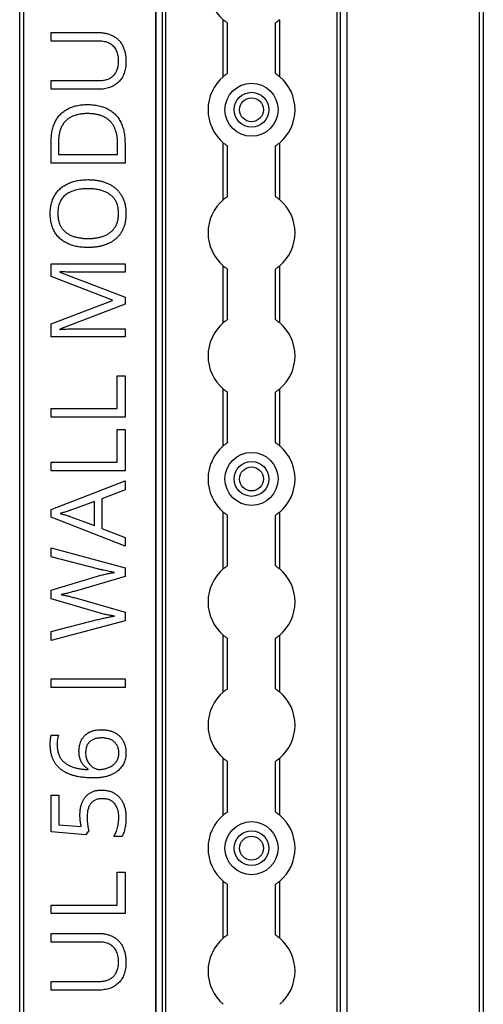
# Model space of a CAD drawing. Header units: millimetres. Extents: x -138 to 5612, y -1401 to 2631.
# Tile 32 of 120: x 858 to 964, y 741 to 968. Entities that reach past the tile are written whole.
import ezdxf

# ---------------------------------------------------------------- set-up
doc = ezdxf.new("R2010")
doc.units = ezdxf.units.MM

msp = doc.modelspace()

# ---------------------------------------------------------------- linework, layer by layer
at = {"color": 7, "linetype": 'Continuous', "lineweight": 25}
for p, q in [((857.86, 567.5), (857.86, 1075.06)), ((858.76, 1075.06), (858.76, 567.5)), ((889.16, 1074.51), (889.16, 565.11)), ((889.19, 565.11), (889.19, 1074.51)), ((890.72, 565.11), (890.72, 1074.51)), ((891.43, 565.11), (891.43, 1074.51)), ((930.88, 565.11), (930.88, 1074.51)), ((931.59, 565.11), (931.59, 1074.51)), ((933.13, 565.11), (933.13, 1074.51)), ((933.16, 565.11), (933.16, 1074.51)), ((963.56, 567.5), (963.56, 1075.06)), ((964.46, 1075.06), (964.46, 567.5)), ((904.66, 954.76), (904.66, 967.86)), ((905.66, 955.51), (905.66, 967.11)), ((916.66, 955.51), (916.66, 967.11)), ((917.66, 954.76), (917.66, 967.86)), ((865.1, 964.89), (876.07, 964.89)), ((865.1, 962.93), (865.1, 964.89)), ((876.1, 962.93), (865.1, 962.93)), ((865.1, 953.85), (876.08, 953.85)), ((865.1, 951.86), (865.1, 953.85)), ((876.03, 951.86), (865.1, 951.86)), ((865.1, 934.85), (865.1, 939.97)), ((866.79, 939.67), (866.79, 936.83)), ((904.66, 926.46), (904.66, 939.56)), ((917.66, 926.46), (917.66, 939.56)), ((880.37, 936.83), (880.37, 939.23)), ((882.07, 939.46), (882.07, 934.85)), ((905.66, 927.21), (905.66, 938.81)), ((916.66, 927.21), (916.66, 938.81)), ((866.79, 936.83), (880.37, 936.83)), ((882.07, 934.85), (865.1, 934.85)), ((865.1, 911.72), (882.07, 911.72)), ((865.1, 908.82), (865.1, 911.72)), ((882.07, 911.72), (882.07, 909.77)), ((904.66, 898.16), (904.66, 911.26)), ((905.66, 898.91), (905.66, 910.51)), ((916.66, 898.91), (916.66, 910.51)), ((917.66, 898.16), (917.66, 911.26)), ((879.21, 903.36), (865.1, 908.82)), ((867.07, 909.92), (867.07, 909.83)), ((867.07, 909.83), (882.07, 904.05)), ((882.07, 909.77), (871.21, 909.77)), ((879.21, 903.27), (879.21, 903.36)), ((882.07, 904.05), (882.07, 902.44)), ((865.1, 897.89), (879.21, 903.27)), ((882.07, 902.44), (867.05, 896.73)), ((865.1, 894.96), (865.1, 897.89)), ((867.05, 896.73), (867.05, 896.64)), ((871.34, 896.8), (882.07, 896.8)), ((882.07, 896.8), (882.07, 894.96)), ((882.07, 894.96), (865.1, 894.96)), ((880.3, 878.43), (880.3, 885.97)), ((880.3, 885.97), (882.07, 885.97)), ((882.07, 885.97), (882.07, 876.45)), ((904.66, 869.86), (904.66, 882.96)), ((917.66, 869.86), (917.66, 882.96)), ((905.66, 870.61), (905.66, 882.21)), ((916.66, 870.61), (916.66, 882.21)), ((865.1, 878.43), (880.3, 878.43)), ((865.1, 876.45), (865.1, 878.43)), ((882.07, 876.45), (865.1, 876.45)), ((880.3, 866.09), (880.3, 873.63)), ((880.3, 873.63), (882.07, 873.63)), ((882.07, 873.63), (882.07, 864.11)), ((865.1, 866.09), (880.3, 866.09)), ((865.1, 864.11), (865.1, 866.09)), ((882.07, 864.11), (865.1, 864.11)), ((865.1, 855.23), (882.07, 861.83)), ((882.07, 861.83), (882.07, 859.79)), ((882.07, 859.79), (876.78, 857.69)), ((875.02, 857.1), (869.65, 855.11)), ((875.02, 851.55), (875.02, 857.1)), ((876.78, 857.69), (876.78, 850.88)), ((865.1, 853.45), (865.1, 855.23)), ((869.65, 853.57), (875.02, 851.55)), ((904.66, 841.56), (904.66, 854.66)), ((905.66, 842.31), (905.66, 853.91)), ((916.66, 842.31), (916.66, 853.91)), ((917.66, 841.56), (917.66, 854.66)), ((882.07, 846.8), (865.1, 853.45)), ((876.78, 850.88), (882.07, 848.8)), ((882.07, 848.8), (882.07, 846.8)), ((865.1, 846.39), (882.07, 841.85)), ((865.1, 844.33), (865.1, 846.39)), ((875.73, 841.59), (865.1, 844.33)), ((882.07, 841.85), (882.07, 839.86)), ((865.1, 836.69), (875.71, 839.88)), ((882.07, 839.86), (870.65, 836.49)), ((865.1, 834.66), (865.1, 836.69)), ((875.63, 831.6), (865.1, 834.66)), ((870.66, 834.89), (882.07, 831.61)), ((882.07, 831.61), (882.07, 829.63)), ((865.1, 827.17), (875.74, 829.91)), ((882.07, 829.63), (865.1, 825.12)), ((865.1, 825.12), (865.1, 827.17)), ((904.66, 813.26), (904.66, 826.36)), ((917.66, 813.26), (917.66, 826.36)), ((905.66, 814.01), (905.66, 825.61)), ((916.66, 814.01), (916.66, 825.61)), ((865.1, 814.31), (865.1, 816.29)), ((865.1, 816.29), (882.07, 816.29)), ((882.07, 816.29), (882.07, 814.31)), ((882.07, 814.31), (865.1, 814.31)), ((865.1, 803.33), (866.76, 803.33)), ((904.66, 784.96), (904.66, 798.06)), ((905.66, 785.71), (905.66, 797.31)), ((916.66, 785.71), (916.66, 797.31)), ((917.66, 784.96), (917.66, 798.06)), ((873.57, 795.43), (873.57, 795.56)), ((865.1, 789.54), (866.87, 789.54)), ((865.1, 781.09), (865.1, 789.54)), ((866.87, 789.54), (866.87, 782.74)), ((873.08, 780.44), (865.1, 781.09)), ((866.87, 782.74), (872, 782.31)), ((873.72, 781.42), (873.08, 780.44)), ((881.36, 780.03), (879.52, 780.03)), ((880.3, 764.28), (880.3, 771.82)), ((880.3, 771.82), (882.07, 771.82)), ((882.07, 771.82), (882.07, 762.31)), ((904.66, 756.66), (904.66, 769.76)), ((917.66, 756.66), (917.66, 769.76)), ((905.66, 757.41), (905.66, 769.01)), ((916.66, 757.41), (916.66, 769.01)), ((865.1, 764.28), (880.3, 764.28)), ((865.1, 762.31), (865.1, 764.28)), ((882.07, 762.31), (865.1, 762.31)), ((865.1, 757.75), (876.07, 757.75)), ((865.1, 755.78), (865.1, 757.75)), ((876.1, 755.78), (865.1, 755.78)), ((865.1, 746.71), (876.08, 746.71)), ((865.1, 744.72), (865.1, 746.71)), ((876.03, 744.72), (865.1, 744.72))]:
    msp.add_line(p, q, dxfattribs=at)
for centre, radius in [((911.16, 947.16), 6.1), ((911.16, 947.16), 4), ((911.16, 947.16), 2.75), ((911.16, 862.26), 6.1), ((911.16, 862.26), 4), ((911.16, 862.26), 2.75), ((911.16, 777.36), 6.1), ((911.16, 777.36), 4), ((911.16, 777.36), 2.75)]:
    msp.add_circle(centre, radius, dxfattribs=at)
for centre, start, end in [((911.16, 975.46), 130.5416, 229.4584), ((911.16, 947.16), 130.5416, 229.4584), ((911.16, 947.16), 310.5416, 49.4584), ((911.16, 918.86), 130.5416, 229.4584), ((911.16, 918.86), 310.5416, 49.4584), ((911.16, 890.56), 130.5416, 229.4584), ((911.16, 890.56), 310.5416, 49.4584), ((911.16, 862.26), 130.5416, 229.4584), ((911.16, 862.26), 310.5416, 49.4584), ((911.16, 833.96), 130.5416, 229.4584), ((911.16, 833.96), 310.5416, 49.4584), ((911.16, 805.66), 130.5416, 229.4584), ((911.16, 805.66), 310.5416, 49.4584), ((911.16, 777.36), 130.5416, 229.4584), ((911.16, 777.36), 310.5416, 49.4584), ((911.16, 749.06), 130.5416, 229.4584), ((911.16, 749.06), 310.5416, 49.4584)]:
    msp.add_arc(centre, 10, start, end, dxfattribs=at)
for points, knots in [([(904.66, 967.86), (904.77, 967.76), (904.88, 967.67), (905.11, 967.5), (905.22, 967.41), (905.41, 967.27), (905.5, 967.21), (905.62, 967.13), (905.66, 967.11), (905.66, 967.11)], [0, 0, 0, 0, 0.25, 0.25, 0.5, 0.5, 0.75, 0.75, 1, 1, 1, 1]), ([(917.66, 967.86), (917.54, 967.76), (917.43, 967.67), (917.2, 967.5), (917.1, 967.41), (916.9, 967.27), (916.81, 967.21), (916.69, 967.13), (916.66, 967.11), (916.66, 967.11)], [0, 0, 0, 0, 0.25, 0.25, 0.5, 0.5, 0.75, 0.75, 1, 1, 1, 1]), ([(876.07, 964.89), (876.22, 964.89), (876.52, 964.89), (876.95, 964.85), (877.36, 964.79), (877.77, 964.71), (878.17, 964.62), (878.55, 964.49), (878.92, 964.34), (879.27, 964.17), (879.62, 963.98), (879.94, 963.76), (880.25, 963.52), (880.53, 963.26), (880.8, 962.97), (881.05, 962.66), (881.28, 962.33), (881.49, 961.97), (881.68, 961.59), (881.84, 961.19), (881.98, 960.77), (882.1, 960.32), (882.18, 959.85), (882.24, 959.35), (882.28, 958.83), (882.29, 958.48), (882.29, 958.3)], [0, 0, 0, 0, 0.043263, 0.085307, 0.126275, 0.166582, 0.206347, 0.245258, 0.283922, 0.322468, 0.360603, 0.398543, 0.4363, 0.47426, 0.512219, 0.550601, 0.590128, 0.630263, 0.671498, 0.713461, 0.756932, 0.801901, 0.848593, 0.896916, 0.947344, 1, 1, 1, 1]), ([(880.58, 958.42), (880.58, 958.67), (880.57, 959.14), (880.46, 959.82), (880.29, 960.43), (880.03, 960.97), (879.72, 961.44), (879.35, 961.84), (878.92, 962.19), (878.44, 962.46), (877.91, 962.67), (877.34, 962.82), (876.73, 962.91), (876.31, 962.92), (876.1, 962.93)], [0, 0, 0, 0, 0.1027778, 0.196628, 0.2832682, 0.3640716, 0.4411912, 0.5162322, 0.5909835, 0.6669773, 0.7452672, 0.8259754, 0.9105386, 1, 1, 1, 1]), ([(882.29, 958.3), (882.28, 958.05), (882.27, 957.55), (882.2, 956.83), (882.06, 956.16), (881.88, 955.53), (881.64, 954.95), (881.34, 954.42), (880.99, 953.94), (880.59, 953.5), (880.15, 953.12), (879.67, 952.78), (879.15, 952.5), (878.59, 952.26), (878, 952.08), (877.37, 951.96), (876.71, 951.87), (876.26, 951.87), (876.03, 951.86)], [0, 0, 0, 0, 0.074981, 0.145616, 0.212407, 0.276161, 0.337151, 0.396523, 0.454792, 0.512599, 0.570262, 0.627474, 0.685175, 0.743724, 0.804151, 0.866508, 0.931777, 1, 1, 1, 1]), ([(876.08, 953.85), (876.26, 953.86), (876.6, 953.86), (877.09, 953.92), (877.56, 954.01), (877.99, 954.13), (878.39, 954.29), (878.77, 954.49), (879.11, 954.72), (879.42, 954.99), (879.7, 955.29), (879.93, 955.64), (880.13, 956.01), (880.3, 956.43), (880.43, 956.88), (880.52, 957.36), (880.57, 957.88), (880.58, 958.23), (880.58, 958.42)], [0, 0, 0, 0, 0.071471, 0.139559, 0.203707, 0.264838, 0.324092, 0.381066, 0.437244, 0.492859, 0.548749, 0.605459, 0.663069, 0.723807, 0.786875, 0.85388, 0.924772, 1, 1, 1, 1]), ([(905.66, 955.51), (905.66, 955.51), (905.65, 955.51), (905.62, 955.48), (905.59, 955.47), (905.5, 955.41), (905.42, 955.35), (905.22, 955.21), (905.11, 955.13), (904.88, 954.95), (904.77, 954.86), (904.66, 954.76)], [0, 0, 0, 0, 0.125, 0.125, 0.25, 0.25, 0.5, 0.5, 0.75, 0.75, 1, 1, 1, 1]), ([(916.66, 955.51), (916.66, 955.51), (916.66, 955.51), (916.7, 955.48), (916.72, 955.47), (916.81, 955.41), (916.9, 955.35), (917.09, 955.21), (917.2, 955.13), (917.43, 954.95), (917.54, 954.86), (917.66, 954.76)], [0, 0, 0, 0, 0.125, 0.125, 0.25, 0.25, 0.5, 0.5, 0.75, 0.75, 1, 1, 1, 1]), ([(865.1, 939.97), (865.1, 940.19), (865.11, 940.6), (865.15, 941.22), (865.23, 941.81), (865.33, 942.38), (865.46, 942.93), (865.62, 943.45), (865.82, 943.96), (866.04, 944.44), (866.29, 944.89), (866.57, 945.32), (866.88, 945.72), (867.21, 946.1), (867.58, 946.45), (867.97, 946.77), (868.4, 947.06), (868.84, 947.33), (869.32, 947.57), (869.83, 947.78), (870.36, 947.95), (870.92, 948.09), (871.51, 948.21), (872.12, 948.29), (872.76, 948.33), (873.2, 948.34), (873.42, 948.34)], [0, 0, 0, 0, 0.047452, 0.093219, 0.137685, 0.180943, 0.222615, 0.263414, 0.303514, 0.342755, 0.381436, 0.419417, 0.457114, 0.494702, 0.532062, 0.56979, 0.60813, 0.647007, 0.686572, 0.727287, 0.768888, 0.811989, 0.856396, 0.902422, 0.950235, 1, 1, 1, 1]), ([(873.42, 948.34), (873.66, 948.34), (874.12, 948.33), (874.79, 948.28), (875.43, 948.2), (876.05, 948.09), (876.63, 947.94), (877.19, 947.76), (877.71, 947.55), (878.21, 947.3), (878.68, 947.02), (879.11, 946.72), (879.52, 946.38), (879.9, 946.02), (880.24, 945.63), (880.56, 945.2), (880.85, 944.75), (881.11, 944.27), (881.33, 943.76), (881.53, 943.22), (881.7, 942.66), (881.84, 942.07), (881.94, 941.46), (882.01, 940.82), (882.06, 940.15), (882.07, 939.69), (882.07, 939.46)], [0, 0, 0, 0, 0.049673, 0.097263, 0.142916, 0.187223, 0.229672, 0.270857, 0.310817, 0.349899, 0.388098, 0.425849, 0.463032, 0.499874, 0.536788, 0.574178, 0.611928, 0.65059, 0.690036, 0.730237, 0.77167, 0.814182, 0.858122, 0.903715, 0.951062, 1, 1, 1, 1]), ([(873.49, 946.26), (873.31, 946.26), (872.94, 946.26), (872.41, 946.22), (871.9, 946.16), (871.41, 946.08), (870.95, 945.97), (870.52, 945.84), (870.11, 945.69), (869.72, 945.51), (869.36, 945.3), (869.02, 945.08), (868.71, 944.83), (868.42, 944.57), (868.16, 944.27), (867.91, 943.96), (867.69, 943.63), (867.5, 943.27), (867.34, 942.89), (867.18, 942.49), (867.06, 942.07), (866.96, 941.63), (866.88, 941.17), (866.82, 940.69), (866.79, 940.19), (866.79, 939.85), (866.79, 939.67)], [0, 0, 0, 0, 0.051754, 0.101389, 0.148973, 0.194659, 0.23828, 0.280317, 0.320954, 0.360397, 0.398433, 0.435995, 0.47281, 0.509208, 0.545843, 0.582262, 0.619207, 0.656936, 0.6954, 0.734617, 0.775247, 0.816857, 0.860285, 0.905014, 0.951759, 1, 1, 1, 1]), ([(880.37, 939.23), (880.37, 939.51), (880.36, 940.06), (880.28, 940.86), (880.14, 941.6), (879.96, 942.3), (879.71, 942.93), (879.42, 943.51), (879.06, 944.04), (878.65, 944.51), (878.19, 944.93), (877.68, 945.29), (877.1, 945.59), (876.48, 945.83), (875.81, 946.03), (875.08, 946.16), (874.31, 946.25), (873.77, 946.26), (873.49, 946.26)], [0, 0, 0, 0, 0.0754383, 0.1463016, 0.2130583, 0.2762961, 0.3362154, 0.3938276, 0.4494525, 0.5044159, 0.559098, 0.6145652, 0.6712356, 0.7301315, 0.7920628, 0.8573195, 0.9263923, 1, 1, 1, 1]), ([(904.66, 939.56), (904.77, 939.46), (904.88, 939.37), (905.11, 939.2), (905.22, 939.11), (905.41, 938.97), (905.5, 938.91), (905.62, 938.83), (905.66, 938.81), (905.66, 938.81)], [0, 0, 0, 0, 0.25, 0.25, 0.5, 0.5, 0.75, 0.75, 1, 1, 1, 1]), ([(917.66, 939.56), (917.54, 939.46), (917.43, 939.37), (917.2, 939.2), (917.1, 939.11), (916.9, 938.97), (916.81, 938.91), (916.69, 938.83), (916.66, 938.81), (916.66, 938.81)], [0, 0, 0, 0, 0.25, 0.25, 0.5, 0.5, 0.75, 0.75, 1, 1, 1, 1]), ([(864.88, 923.32), (864.88, 923.53), (864.89, 923.93), (864.94, 924.53), (865.02, 925.1), (865.14, 925.64), (865.29, 926.16), (865.48, 926.66), (865.7, 927.13), (865.95, 927.57), (866.23, 927.99), (866.54, 928.38), (866.88, 928.75), (867.25, 929.09), (867.64, 929.41), (868.06, 929.69), (868.51, 929.96), (868.98, 930.19), (869.48, 930.4), (870, 930.58), (870.54, 930.74), (871.11, 930.86), (871.7, 930.96), (872.3, 931.03), (872.93, 931.07), (873.36, 931.07), (873.58, 931.08)], [0, 0, 0, 0, 0.046917, 0.091903, 0.135346, 0.177456, 0.218435, 0.258262, 0.297315, 0.335934, 0.374019, 0.411863, 0.449668, 0.487281, 0.525287, 0.56388, 0.602891, 0.642975, 0.683963, 0.725573, 0.768127, 0.811875, 0.856809, 0.902961, 0.950745, 1, 1, 1, 1]), ([(873.58, 931.08), (873.9, 931.07), (874.52, 931.06), (875.44, 930.96), (876.31, 930.81), (877.13, 930.59), (877.91, 930.31), (878.63, 929.97), (879.29, 929.57), (879.9, 929.11), (880.44, 928.58), (880.92, 928), (881.33, 927.36), (881.68, 926.66), (881.96, 925.9), (882.15, 925.08), (882.27, 924.2), (882.28, 923.6), (882.29, 923.29)], [0, 0, 0, 0, 0.0723239, 0.1413278, 0.207936, 0.2722708, 0.3344514, 0.3943496, 0.452678, 0.5099897, 0.5666303, 0.6233276, 0.680743, 0.7393513, 0.7999765, 0.8633589, 0.9297359, 1, 1, 1, 1]), ([(873.58, 928.99), (873.31, 928.99), (872.8, 928.98), (872.04, 928.92), (871.34, 928.81), (870.67, 928.66), (870.05, 928.47), (869.48, 928.23), (868.95, 927.95), (868.46, 927.63), (868.03, 927.26), (867.65, 926.84), (867.33, 926.37), (867.07, 925.85), (866.87, 925.29), (866.72, 924.68), (866.64, 924.01), (866.63, 923.56), (866.62, 923.32)], [0, 0, 0, 0, 0.0777, 0.151281, 0.220996, 0.28723, 0.350295, 0.410743, 0.469251, 0.525953, 0.581281, 0.636041, 0.690696, 0.746786, 0.805075, 0.866244, 0.931016, 1, 1, 1, 1]), ([(880.58, 923.29), (880.58, 923.45), (880.57, 923.76), (880.53, 924.22), (880.47, 924.66), (880.38, 925.08), (880.25, 925.48), (880.11, 925.85), (879.93, 926.2), (879.73, 926.53), (879.51, 926.83), (879.26, 927.12), (878.99, 927.38), (878.69, 927.62), (878.38, 927.85), (878.04, 928.05), (877.68, 928.23), (877.3, 928.39), (876.89, 928.53), (876.47, 928.66), (876.03, 928.76), (875.58, 928.85), (875.1, 928.91), (874.61, 928.96), (874.1, 928.99), (873.75, 928.99), (873.58, 928.99)], [0, 0, 0, 0, 0.04684, 0.091834, 0.13478, 0.176242, 0.216125, 0.255001, 0.292842, 0.330066, 0.366924, 0.403419, 0.440075, 0.476901, 0.514574, 0.55283, 0.591717, 0.63203, 0.673492, 0.715712, 0.75968, 0.80461, 0.851198, 0.898918, 0.948821, 1, 1, 1, 1]), ([(905.66, 927.21), (905.66, 927.21), (905.65, 927.21), (905.62, 927.18), (905.59, 927.17), (905.5, 927.11), (905.42, 927.05), (905.22, 926.91), (905.11, 926.83), (904.88, 926.65), (904.77, 926.56), (904.66, 926.46)], [0, 0, 0, 0, 0.125, 0.125, 0.25, 0.25, 0.5, 0.5, 0.75, 0.75, 1, 1, 1, 1]), ([(916.66, 927.21), (916.66, 927.21), (916.66, 927.21), (916.7, 927.18), (916.72, 927.17), (916.81, 927.11), (916.9, 927.05), (917.09, 926.91), (917.2, 926.83), (917.43, 926.65), (917.54, 926.56), (917.66, 926.46)], [0, 0, 0, 0, 0.125, 0.125, 0.25, 0.25, 0.5, 0.5, 0.75, 0.75, 1, 1, 1, 1]), ([(873.56, 915.47), (873.35, 915.47), (872.93, 915.48), (872.31, 915.52), (871.71, 915.58), (871.13, 915.68), (870.57, 915.8), (870.03, 915.94), (869.51, 916.12), (869.01, 916.32), (868.54, 916.55), (868.08, 916.8), (867.66, 917.09), (867.27, 917.41), (866.9, 917.74), (866.56, 918.11), (866.25, 918.51), (865.96, 918.93), (865.71, 919.39), (865.49, 919.87), (865.29, 920.37), (865.15, 920.91), (865.02, 921.47), (864.94, 922.07), (864.89, 922.69), (864.88, 923.11), (864.88, 923.32)], [0, 0, 0, 0, 0.047877, 0.094552, 0.139839, 0.183864, 0.226746, 0.268614, 0.309851, 0.350257, 0.389948, 0.428651, 0.466829, 0.50457, 0.542111, 0.579652, 0.617595, 0.655987, 0.694915, 0.734508, 0.775117, 0.817054, 0.860189, 0.904866, 0.9516, 1, 1, 1, 1]), ([(866.62, 923.32), (866.63, 923.16), (866.63, 922.85), (866.67, 922.38), (866.73, 921.94), (866.83, 921.53), (866.95, 921.13), (867.09, 920.75), (867.26, 920.4), (867.46, 920.07), (867.68, 919.76), (867.93, 919.47), (868.2, 919.2), (868.49, 918.95), (868.8, 918.72), (869.13, 918.51), (869.49, 918.33), (869.87, 918.16), (870.27, 918.02), (870.68, 917.89), (871.12, 917.78), (871.58, 917.7), (872.05, 917.63), (872.54, 917.58), (873.05, 917.55), (873.4, 917.55), (873.58, 917.55)], [0, 0, 0, 0, 0.046797, 0.09172, 0.134626, 0.176375, 0.21654, 0.255258, 0.293513, 0.330817, 0.367717, 0.404466, 0.441323, 0.478072, 0.515561, 0.553386, 0.592244, 0.632344, 0.673565, 0.715842, 0.759522, 0.80441, 0.850671, 0.898679, 0.948535, 1, 1, 1, 1]), ([(882.29, 923.29), (882.28, 922.97), (882.27, 922.35), (882.15, 921.45), (881.96, 920.62), (881.68, 919.85), (881.33, 919.14), (880.92, 918.49), (880.44, 917.91), (879.89, 917.39), (879.28, 916.93), (878.61, 916.54), (877.89, 916.21), (877.11, 915.94), (876.28, 915.73), (875.41, 915.58), (874.5, 915.49), (873.88, 915.47), (873.56, 915.47)], [0, 0, 0, 0, 0.071666, 0.139197, 0.203219, 0.264466, 0.323199, 0.38064, 0.437009, 0.493331, 0.550205, 0.608153, 0.667719, 0.729367, 0.793384, 0.859516, 0.928353, 1, 1, 1, 1]), ([(873.58, 917.55), (873.75, 917.55), (874.1, 917.55), (874.61, 917.58), (875.1, 917.63), (875.58, 917.7), (876.03, 917.78), (876.47, 917.89), (876.89, 918.02), (877.3, 918.16), (877.68, 918.32), (878.04, 918.51), (878.38, 918.71), (878.69, 918.94), (878.99, 919.19), (879.26, 919.45), (879.5, 919.74), (879.73, 920.05), (879.93, 920.38), (880.11, 920.73), (880.25, 921.11), (880.38, 921.5), (880.47, 921.92), (880.53, 922.36), (880.57, 922.82), (880.58, 923.13), (880.58, 923.29)], [0, 0, 0, 0, 0.051101, 0.100928, 0.148576, 0.195139, 0.240002, 0.28398, 0.326136, 0.367647, 0.40803, 0.447008, 0.485379, 0.523189, 0.560172, 0.596772, 0.633716, 0.670518, 0.707971, 0.746052, 0.78487, 0.824692, 0.866091, 0.908972, 0.953565, 1, 1, 1, 1]), ([(904.66, 911.26), (904.77, 911.16), (904.88, 911.07), (905.11, 910.9), (905.22, 910.81), (905.41, 910.67), (905.5, 910.61), (905.62, 910.53), (905.66, 910.51), (905.66, 910.51)], [0, 0, 0, 0, 0.25, 0.25, 0.5, 0.5, 0.75, 0.75, 1, 1, 1, 1]), ([(917.66, 911.26), (917.54, 911.16), (917.43, 911.07), (917.2, 910.9), (917.1, 910.81), (916.9, 910.67), (916.81, 910.61), (916.69, 910.53), (916.66, 910.51), (916.66, 910.51)], [0, 0, 0, 0, 0.25, 0.25, 0.5, 0.5, 0.75, 0.75, 1, 1, 1, 1]), ([(871.21, 909.77), (870.95, 909.77), (870.45, 909.78), (869.7, 909.79), (868.96, 909.82), (868.27, 909.85), (867.65, 909.89), (867.26, 909.91), (867.07, 909.92)], [0, 0, 0, 0, 0.18235, 0.366387, 0.545523, 0.71471, 0.868184, 1, 1, 1, 1]), ([(905.66, 898.91), (905.66, 898.91), (905.65, 898.91), (905.62, 898.88), (905.59, 898.87), (905.5, 898.81), (905.42, 898.75), (905.22, 898.61), (905.11, 898.53), (904.88, 898.35), (904.77, 898.26), (904.66, 898.16)], [0, 0, 0, 0, 0.125, 0.125, 0.25, 0.25, 0.5, 0.5, 0.75, 0.75, 1, 1, 1, 1]), ([(916.66, 898.91), (916.66, 898.91), (916.66, 898.91), (916.7, 898.88), (916.72, 898.87), (916.81, 898.81), (916.9, 898.75), (917.09, 898.61), (917.2, 898.53), (917.43, 898.35), (917.54, 898.26), (917.66, 898.16)], [0, 0, 0, 0, 0.125, 0.125, 0.25, 0.25, 0.5, 0.5, 0.75, 0.75, 1, 1, 1, 1]), ([(867.05, 896.64), (867.23, 896.65), (867.61, 896.69), (868.24, 896.72), (868.95, 896.75), (869.72, 896.78), (870.52, 896.79), (871.07, 896.8), (871.34, 896.8)], [0, 0, 0, 0, 0.123014, 0.270684, 0.437474, 0.617814, 0.807723, 1, 1, 1, 1]), ([(904.66, 882.96), (904.77, 882.86), (904.88, 882.77), (905.11, 882.6), (905.22, 882.51), (905.41, 882.37), (905.5, 882.31), (905.62, 882.23), (905.66, 882.21), (905.66, 882.21)], [0, 0, 0, 0, 0.25, 0.25, 0.5, 0.5, 0.75, 0.75, 1, 1, 1, 1]), ([(917.66, 882.96), (917.54, 882.86), (917.43, 882.77), (917.2, 882.6), (917.1, 882.51), (916.9, 882.37), (916.81, 882.31), (916.69, 882.23), (916.66, 882.21), (916.66, 882.21)], [0, 0, 0, 0, 0.25, 0.25, 0.5, 0.5, 0.75, 0.75, 1, 1, 1, 1]), ([(905.66, 870.61), (905.66, 870.61), (905.65, 870.61), (905.62, 870.58), (905.59, 870.57), (905.5, 870.51), (905.42, 870.45), (905.22, 870.31), (905.11, 870.23), (904.88, 870.05), (904.77, 869.96), (904.66, 869.86)], [0, 0, 0, 0, 0.125, 0.125, 0.25, 0.25, 0.5, 0.5, 0.75, 0.75, 1, 1, 1, 1]), ([(916.66, 870.61), (916.66, 870.61), (916.66, 870.61), (916.7, 870.58), (916.72, 870.57), (916.81, 870.51), (916.9, 870.45), (917.09, 870.31), (917.2, 870.23), (917.43, 870.05), (917.54, 869.96), (917.66, 869.86)], [0, 0, 0, 0, 0.125, 0.125, 0.25, 0.25, 0.5, 0.5, 0.75, 0.75, 1, 1, 1, 1]), ([(869.65, 855.11), (869.61, 855.1), (869.52, 855.07), (869.37, 855.02), (869.18, 854.95), (868.88, 854.86), (868.47, 854.72), (868.06, 854.59), (867.74, 854.49), (867.52, 854.42), (867.32, 854.36), (867.2, 854.32), (867.15, 854.3)], [0, 0, 0, 0, 0.0483453, 0.1099234, 0.1859552, 0.2752086, 0.4689997, 0.6706527, 0.7677749, 0.8545452, 0.9326484, 1, 1, 1, 1]), ([(867.15, 854.3), (867.31, 854.26), (867.62, 854.18), (868.09, 854.05), (868.54, 853.92), (868.95, 853.79), (869.32, 853.68), (869.55, 853.6), (869.65, 853.57)], [0, 0, 0, 0, 0.188916, 0.376296, 0.557333, 0.724487, 0.873715, 1, 1, 1, 1]), ([(904.66, 854.66), (904.77, 854.56), (904.88, 854.47), (905.11, 854.3), (905.22, 854.21), (905.41, 854.07), (905.5, 854.01), (905.62, 853.93), (905.66, 853.91), (905.66, 853.91)], [0, 0, 0, 0, 0.25, 0.25, 0.5, 0.5, 0.75, 0.75, 1, 1, 1, 1]), ([(917.66, 854.66), (917.54, 854.56), (917.43, 854.47), (917.2, 854.3), (917.1, 854.21), (916.9, 854.07), (916.81, 854.01), (916.69, 853.93), (916.66, 853.91), (916.66, 853.91)], [0, 0, 0, 0, 0.25, 0.25, 0.5, 0.5, 0.75, 0.75, 1, 1, 1, 1]), ([(905.66, 842.31), (905.66, 842.31), (905.65, 842.31), (905.62, 842.28), (905.59, 842.27), (905.5, 842.21), (905.42, 842.15), (905.22, 842.01), (905.11, 841.93), (904.88, 841.75), (904.77, 841.66), (904.66, 841.56)], [0, 0, 0, 0, 0.125, 0.125, 0.25, 0.25, 0.5, 0.5, 0.75, 0.75, 1, 1, 1, 1]), ([(916.66, 842.31), (916.66, 842.31), (916.66, 842.31), (916.7, 842.28), (916.72, 842.27), (916.81, 842.21), (916.9, 842.15), (917.09, 842.01), (917.2, 841.93), (917.43, 841.75), (917.54, 841.66), (917.66, 841.56)], [0, 0, 0, 0, 0.125, 0.125, 0.25, 0.25, 0.5, 0.5, 0.75, 0.75, 1, 1, 1, 1]), ([(875.71, 839.88), (875.89, 839.93), (876.25, 840.03), (876.78, 840.18), (877.31, 840.31), (877.82, 840.43), (878.31, 840.53), (878.78, 840.62), (879.23, 840.71), (879.52, 840.76), (879.66, 840.78)], [0, 0, 0, 0, 0.138815, 0.276129, 0.41033, 0.540228, 0.665248, 0.783098, 0.894781, 1, 1, 1, 1]), ([(879.66, 840.78), (879.46, 840.81), (879.06, 840.87), (878.45, 840.98), (877.81, 841.11), (877.14, 841.25), (876.44, 841.42), (875.97, 841.53), (875.73, 841.59)], [0, 0, 0, 0, 0.146925, 0.302177, 0.465132, 0.636532, 0.814938, 1, 1, 1, 1]), ([(870.65, 836.49), (870.49, 836.44), (870.16, 836.35), (869.67, 836.21), (869.19, 836.08), (868.74, 835.96), (868.33, 835.86), (867.96, 835.77), (867.67, 835.71), (867.49, 835.67), (867.42, 835.66)], [0, 0, 0, 0, 0.152929, 0.306279, 0.456093, 0.598123, 0.728121, 0.8416, 0.933351, 1, 1, 1, 1]), ([(867.42, 835.66), (867.49, 835.65), (867.67, 835.62), (867.96, 835.56), (868.31, 835.5), (868.72, 835.4), (869.18, 835.3), (869.66, 835.17), (870.16, 835.04), (870.49, 834.94), (870.66, 834.89)], [0, 0, 0, 0, 0.065837, 0.155317, 0.267108, 0.394133, 0.534406, 0.685214, 0.841551, 1, 1, 1, 1]), ([(879.66, 830.72), (879.5, 830.74), (879.19, 830.79), (878.7, 830.87), (878.21, 830.97), (877.7, 831.07), (877.19, 831.19), (876.67, 831.32), (876.15, 831.45), (875.8, 831.55), (875.63, 831.6)], [0, 0, 0, 0, 0.113008, 0.232308, 0.354669, 0.480795, 0.608271, 0.737947, 0.868241, 1, 1, 1, 1]), ([(875.74, 829.91), (875.92, 829.95), (876.27, 830.04), (876.79, 830.16), (877.3, 830.28), (877.79, 830.39), (878.27, 830.49), (878.75, 830.56), (879.2, 830.65), (879.51, 830.69), (879.66, 830.72)], [0, 0, 0, 0, 0.136857, 0.270586, 0.401407, 0.527461, 0.650457, 0.770277, 0.886555, 1, 1, 1, 1]), ([(904.66, 826.36), (904.77, 826.26), (904.88, 826.17), (905.11, 826), (905.22, 825.91), (905.41, 825.77), (905.5, 825.71), (905.62, 825.63), (905.66, 825.61), (905.66, 825.61)], [0, 0, 0, 0, 0.25, 0.25, 0.5, 0.5, 0.75, 0.75, 1, 1, 1, 1]), ([(917.66, 826.36), (917.54, 826.26), (917.43, 826.17), (917.2, 826), (917.1, 825.91), (916.9, 825.77), (916.81, 825.71), (916.69, 825.63), (916.66, 825.61), (916.66, 825.61)], [0, 0, 0, 0, 0.25, 0.25, 0.5, 0.5, 0.75, 0.75, 1, 1, 1, 1]), ([(905.66, 814.01), (905.66, 814.01), (905.65, 814.01), (905.62, 813.98), (905.59, 813.97), (905.5, 813.91), (905.42, 813.85), (905.22, 813.71), (905.11, 813.63), (904.88, 813.45), (904.77, 813.36), (904.66, 813.26)], [0, 0, 0, 0, 0.125, 0.125, 0.25, 0.25, 0.5, 0.5, 0.75, 0.75, 1, 1, 1, 1]), ([(916.66, 814.01), (916.66, 814.01), (916.66, 814.01), (916.7, 813.98), (916.72, 813.97), (916.81, 813.91), (916.9, 813.85), (917.09, 813.71), (917.2, 813.63), (917.43, 813.45), (917.54, 813.36), (917.66, 813.26)], [0, 0, 0, 0, 0.125, 0.125, 0.25, 0.25, 0.5, 0.5, 0.75, 0.75, 1, 1, 1, 1]), ([(871.49, 799.68), (871.5, 799.93), (871.51, 800.39), (871.63, 801.07), (871.81, 801.7), (872.08, 802.28), (872.42, 802.81), (872.82, 803.28), (873.3, 803.68), (873.84, 804.02), (874.45, 804.28), (875.12, 804.48), (875.85, 804.59), (876.36, 804.6), (876.62, 804.61)], [0, 0, 0, 0, 0.089525, 0.174546, 0.255342, 0.334394, 0.411524, 0.487941, 0.564453, 0.643258, 0.725042, 0.811004, 0.902358, 1, 1, 1, 1]), ([(876.62, 804.61), (876.76, 804.61), (877.04, 804.61), (877.46, 804.57), (877.86, 804.52), (878.25, 804.46), (878.62, 804.36), (878.97, 804.25), (879.31, 804.12), (879.74, 803.92), (880.24, 803.61), (880.78, 803.19), (881.23, 802.68), (881.55, 802.21), (881.77, 801.8), (881.91, 801.48), (882.03, 801.14), (882.12, 800.79), (882.2, 800.42), (882.25, 800.04), (882.28, 799.65), (882.29, 799.38), (882.29, 799.24)], [0, 0, 0, 0, 0.048742, 0.095652, 0.141248, 0.185599, 0.228995, 0.27104, 0.312519, 0.352978, 0.432201, 0.509275, 0.585451, 0.662972, 0.702207, 0.742184, 0.782253, 0.823486, 0.865688, 0.909019, 0.953986, 1, 1, 1, 1]), ([(864.88, 801.21), (864.88, 801.39), (864.89, 801.76), (864.92, 802.24), (864.96, 802.61), (865, 802.88), (865.04, 803.12), (865.08, 803.26), (865.1, 803.33)], [0, 0, 0, 0, 0.253714, 0.525579, 0.661193, 0.786054, 0.898766, 1, 1, 1, 1]), ([(866.76, 803.33), (866.72, 803.18), (866.62, 802.86), (866.53, 802.34), (866.48, 801.8), (866.48, 801.43), (866.47, 801.24)], [0, 0, 0, 0, 0.225948, 0.476384, 0.737076, 1, 1, 1, 1]), ([(876.62, 802.71), (876.48, 802.7), (876.22, 802.7), (875.83, 802.66), (875.47, 802.59), (875.13, 802.5), (874.81, 802.38), (874.51, 802.23), (874.24, 802.06), (873.98, 801.86), (873.75, 801.64), (873.56, 801.38), (873.38, 801.1), (873.25, 800.79), (873.14, 800.46), (873.07, 800.1), (873.02, 799.71), (873.02, 799.44), (873.01, 799.3)], [0, 0, 0, 0, 0.071961, 0.139945, 0.205092, 0.267635, 0.327414, 0.386017, 0.443516, 0.500821, 0.55728, 0.614211, 0.671909, 0.730575, 0.792641, 0.858027, 0.926821, 1, 1, 1, 1]), ([(880.66, 799.22), (880.66, 799.35), (880.65, 799.6), (880.61, 799.97), (880.53, 800.32), (880.42, 800.65), (880.28, 800.95), (880.1, 801.24), (879.9, 801.51), (879.66, 801.76), (879.39, 801.99), (879.09, 802.18), (878.76, 802.35), (878.39, 802.48), (877.99, 802.58), (877.56, 802.66), (877.1, 802.7), (876.78, 802.71), (876.62, 802.71)], [0, 0, 0, 0, 0.063598, 0.12418, 0.182941, 0.239808, 0.295395, 0.350362, 0.406186, 0.462367, 0.519964, 0.578657, 0.639543, 0.703615, 0.771035, 0.842476, 0.918848, 1, 1, 1, 1]), ([(874.82, 793.5), (874.56, 793.51), (874.06, 793.51), (873.31, 793.56), (872.56, 793.62), (871.83, 793.71), (871.12, 793.83), (870.43, 794), (869.76, 794.19), (869.12, 794.43), (868.51, 794.71), (867.93, 795.04), (867.4, 795.41), (866.9, 795.83), (866.44, 796.3), (866.05, 796.83), (865.7, 797.41), (865.4, 798.04), (865.17, 798.74), (865, 799.51), (864.9, 800.34), (864.89, 800.91), (864.88, 801.21)], [0, 0, 0, 0, 0.05304, 0.105431, 0.157463, 0.208984, 0.259638, 0.308993, 0.357513, 0.405118, 0.451828, 0.497723, 0.542859, 0.587993, 0.633305, 0.679233, 0.726066, 0.774804, 0.825949, 0.880034, 0.938043, 1, 1, 1, 1]), ([(866.47, 801.24), (866.47, 801.07), (866.48, 800.72), (866.53, 800.23), (866.59, 799.76), (866.7, 799.32), (866.83, 798.91), (867, 798.52), (867.18, 798.17), (867.41, 797.84), (867.65, 797.54), (867.92, 797.27), (868.21, 797.01), (868.52, 796.77), (868.85, 796.56), (869.2, 796.37), (869.57, 796.2), (870.1, 796), (870.79, 795.8), (871.68, 795.62), (872.61, 795.49), (873.25, 795.45), (873.57, 795.43)], [0, 0, 0, 0, 0.0505601, 0.0983233, 0.1437828, 0.1868913, 0.2282597, 0.2680797, 0.3066524, 0.344219, 0.3813149, 0.418225, 0.4549587, 0.4919589, 0.5297109, 0.5677021, 0.6068797, 0.6468201, 0.7298164, 0.8159226, 0.9059495, 1, 1, 1, 1]), ([(873.57, 795.56), (873.48, 795.62), (873.28, 795.75), (873.01, 795.97), (872.76, 796.21), (872.51, 796.48), (872.29, 796.77), (872.09, 797.1), (871.92, 797.45), (871.76, 797.84), (871.64, 798.25), (871.55, 798.7), (871.5, 799.18), (871.5, 799.51), (871.49, 799.68)], [0, 0, 0, 0, 0.0706557, 0.1425545, 0.2155263, 0.290053, 0.3661928, 0.4444154, 0.5261979, 0.6111595, 0.7001039, 0.7944381, 0.8939185, 1, 1, 1, 1]), ([(873.01, 799.3), (873.02, 799.12), (873.03, 798.75), (873.12, 798.22), (873.27, 797.73), (873.48, 797.28), (873.73, 796.87), (874.03, 796.52), (874.34, 796.2), (874.69, 795.94), (875.06, 795.73), (875.43, 795.58), (875.8, 795.49), (876.06, 795.47), (876.18, 795.47)], [0, 0, 0, 0, 0.102293, 0.199539, 0.291908, 0.382457, 0.469734, 0.553016, 0.634101, 0.713305, 0.789628, 0.862469, 0.931467, 1, 1, 1, 1]), ([(882.29, 799.24), (882.28, 799.04), (882.27, 798.64), (882.19, 798.05), (882.03, 797.49), (881.83, 796.95), (881.56, 796.44), (881.23, 795.97), (880.85, 795.52), (880.4, 795.12), (879.9, 794.75), (879.34, 794.43), (878.73, 794.15), (878.06, 793.92), (877.33, 793.73), (876.54, 793.6), (875.7, 793.52), (875.12, 793.51), (874.82, 793.5)], [0, 0, 0, 0, 0.057522, 0.113292, 0.167776, 0.222024, 0.275884, 0.329994, 0.384984, 0.441268, 0.499303, 0.559649, 0.623122, 0.690258, 0.760948, 0.835704, 0.915249, 1, 1, 1, 1]), ([(876.18, 795.47), (876.31, 795.47), (876.57, 795.47), (876.95, 795.52), (877.34, 795.59), (877.73, 795.69), (878.11, 795.82), (878.49, 795.97), (878.85, 796.16), (879.19, 796.38), (879.51, 796.63), (879.79, 796.91), (880.05, 797.22), (880.27, 797.56), (880.45, 797.93), (880.57, 798.33), (880.65, 798.77), (880.66, 799.07), (880.66, 799.22)], [0, 0, 0, 0, 0.058658, 0.118204, 0.178288, 0.24041, 0.302702, 0.364696, 0.426827, 0.488799, 0.550912, 0.612159, 0.672949, 0.734476, 0.797303, 0.862108, 0.929137, 1, 1, 1, 1]), ([(904.66, 798.06), (904.77, 797.96), (904.88, 797.87), (905.11, 797.7), (905.22, 797.61), (905.41, 797.47), (905.5, 797.41), (905.62, 797.33), (905.66, 797.31), (905.66, 797.31)], [0, 0, 0, 0, 0.25, 0.25, 0.5, 0.5, 0.75, 0.75, 1, 1, 1, 1]), ([(917.66, 798.06), (917.54, 797.96), (917.43, 797.87), (917.2, 797.7), (917.1, 797.61), (916.9, 797.47), (916.81, 797.41), (916.69, 797.33), (916.66, 797.31), (916.66, 797.31)], [0, 0, 0, 0, 0.25, 0.25, 0.5, 0.5, 0.75, 0.75, 1, 1, 1, 1]), ([(871.71, 785.03), (871.72, 785.31), (871.73, 785.86), (871.84, 786.64), (872.02, 787.37), (872.28, 788.04), (872.6, 788.65), (873, 789.19), (873.46, 789.65), (873.9, 789.98), (874.28, 790.2), (874.58, 790.34), (874.89, 790.46), (875.22, 790.56), (875.57, 790.63), (875.93, 790.69), (876.3, 790.72), (876.56, 790.73), (876.69, 790.73)], [0, 0, 0, 0, 0.097882, 0.190074, 0.277227, 0.360778, 0.441258, 0.51812, 0.594092, 0.670067, 0.708648, 0.74735, 0.786958, 0.826928, 0.868129, 0.910869, 0.954513, 1, 1, 1, 1]), ([(876.69, 790.73), (876.83, 790.73), (877.11, 790.73), (877.52, 790.68), (877.92, 790.63), (878.3, 790.54), (878.67, 790.44), (879.02, 790.31), (879.36, 790.16), (879.68, 789.97), (879.99, 789.78), (880.27, 789.55), (880.55, 789.32), (880.8, 789.05), (881.03, 788.77), (881.24, 788.47), (881.44, 788.14), (881.62, 787.8), (881.78, 787.44), (881.91, 787.05), (882.03, 786.66), (882.13, 786.24), (882.2, 785.81), (882.25, 785.36), (882.28, 784.89), (882.29, 784.57), (882.29, 784.41)], [0, 0, 0, 0, 0.044664, 0.087697, 0.129556, 0.170449, 0.210563, 0.249758, 0.28844, 0.326807, 0.365059, 0.4028, 0.440299, 0.478244, 0.516374, 0.555137, 0.594722, 0.635308, 0.676586, 0.719071, 0.762253, 0.806975, 0.852616, 0.900138, 0.949216, 1, 1, 1, 1]), ([(876.87, 788.74), (876.74, 788.74), (876.47, 788.73), (876.08, 788.68), (875.72, 788.61), (875.38, 788.49), (875.06, 788.34), (874.77, 788.16), (874.5, 787.95), (874.26, 787.71), (874.04, 787.42), (873.86, 787.1), (873.7, 786.75), (873.57, 786.35), (873.47, 785.92), (873.41, 785.45), (873.36, 784.95), (873.35, 784.6), (873.35, 784.42)], [0, 0, 0, 0, 0.064307, 0.125248, 0.183284, 0.239115, 0.293456, 0.347256, 0.400295, 0.454127, 0.509201, 0.566798, 0.627703, 0.691901, 0.761307, 0.835526, 0.914666, 1, 1, 1, 1]), ([(880.64, 784.43), (880.64, 784.64), (880.63, 785.04), (880.55, 785.63), (880.42, 786.18), (880.24, 786.69), (880.01, 787.15), (879.73, 787.56), (879.38, 787.92), (878.98, 788.21), (878.54, 788.46), (878.03, 788.62), (877.47, 788.72), (877.08, 788.74), (876.87, 788.74)], [0, 0, 0, 0, 0.0958772, 0.1866802, 0.2725741, 0.3551078, 0.4339346, 0.510297, 0.5855357, 0.6611219, 0.7385573, 0.8195715, 0.9061623, 1, 1, 1, 1]), ([(905.66, 785.71), (905.66, 785.71), (905.65, 785.71), (905.62, 785.68), (905.59, 785.67), (905.5, 785.61), (905.42, 785.55), (905.22, 785.41), (905.11, 785.33), (904.88, 785.15), (904.77, 785.06), (904.66, 784.96)], [0, 0, 0, 0, 0.125, 0.125, 0.25, 0.25, 0.5, 0.5, 0.75, 0.75, 1, 1, 1, 1]), ([(916.66, 785.71), (916.66, 785.71), (916.66, 785.71), (916.7, 785.68), (916.72, 785.67), (916.81, 785.61), (916.9, 785.55), (917.09, 785.41), (917.2, 785.33), (917.43, 785.15), (917.54, 785.06), (917.66, 784.96)], [0, 0, 0, 0, 0.125, 0.125, 0.25, 0.25, 0.5, 0.5, 0.75, 0.75, 1, 1, 1, 1]), ([(872, 782.31), (871.98, 782.39), (871.95, 782.56), (871.91, 782.83), (871.85, 783.13), (871.81, 783.46), (871.76, 783.82), (871.73, 784.2), (871.72, 784.61), (871.71, 784.89), (871.71, 785.03)], [0, 0, 0, 0, 0.088457, 0.187806, 0.299963, 0.421851, 0.55463, 0.694546, 0.842932, 1, 1, 1, 1]), ([(873.35, 784.42), (873.36, 784.17), (873.37, 783.64), (873.45, 782.97), (873.52, 782.44), (873.59, 782.07), (873.65, 781.73), (873.7, 781.52), (873.72, 781.42)], [0, 0, 0, 0, 0.249474, 0.524167, 0.661011, 0.785846, 0.899486, 1, 1, 1, 1]), ([(879.52, 780.03), (879.61, 780.18), (879.78, 780.48), (880, 780.97), (880.19, 781.51), (880.34, 782.09), (880.48, 782.68), (880.57, 783.27), (880.63, 783.85), (880.64, 784.24), (880.64, 784.43)], [0, 0, 0, 0, 0.111067, 0.227551, 0.35158, 0.483109, 0.616815, 0.747364, 0.874724, 1, 1, 1, 1]), ([(882.29, 784.41), (882.29, 784.19), (882.28, 783.76), (882.24, 783.14), (882.17, 782.53), (882.06, 781.95), (881.93, 781.41), (881.78, 780.9), (881.59, 780.44), (881.43, 780.16), (881.36, 780.03)], [0, 0, 0, 0, 0.143812, 0.28262, 0.41746, 0.548035, 0.671659, 0.788109, 0.896895, 1, 1, 1, 1]), ([(904.66, 769.76), (904.77, 769.66), (904.88, 769.57), (905.11, 769.4), (905.22, 769.31), (905.41, 769.17), (905.5, 769.11), (905.62, 769.03), (905.66, 769.01), (905.66, 769.01)], [0, 0, 0, 0, 0.25, 0.25, 0.5, 0.5, 0.75, 0.75, 1, 1, 1, 1]), ([(917.66, 769.76), (917.54, 769.66), (917.43, 769.57), (917.2, 769.4), (917.1, 769.31), (916.9, 769.17), (916.81, 769.11), (916.69, 769.03), (916.66, 769.01), (916.66, 769.01)], [0, 0, 0, 0, 0.25, 0.25, 0.5, 0.5, 0.75, 0.75, 1, 1, 1, 1]), ([(876.07, 757.75), (876.22, 757.75), (876.52, 757.75), (876.95, 757.71), (877.36, 757.65), (877.77, 757.57), (878.17, 757.47), (878.55, 757.34), (878.92, 757.2), (879.27, 757.03), (879.62, 756.84), (879.94, 756.62), (880.25, 756.38), (880.53, 756.11), (880.8, 755.83), (881.05, 755.52), (881.28, 755.19), (881.49, 754.83), (881.68, 754.45), (881.84, 754.05), (881.98, 753.63), (882.1, 753.18), (882.18, 752.7), (882.24, 752.21), (882.28, 751.69), (882.29, 751.34), (882.29, 751.16)], [0, 0, 0, 0, 0.043263, 0.085307, 0.126275, 0.166582, 0.206347, 0.245258, 0.283922, 0.322468, 0.360603, 0.398543, 0.4363, 0.47426, 0.512219, 0.550601, 0.590128, 0.630263, 0.671498, 0.713461, 0.756932, 0.801901, 0.848593, 0.896916, 0.947344, 1, 1, 1, 1]), ([(905.66, 757.41), (905.66, 757.41), (905.65, 757.41), (905.62, 757.38), (905.59, 757.37), (905.5, 757.31), (905.42, 757.25), (905.22, 757.11), (905.11, 757.03), (904.88, 756.85), (904.77, 756.76), (904.66, 756.66)], [0, 0, 0, 0, 0.125, 0.125, 0.25, 0.25, 0.5, 0.5, 0.75, 0.75, 1, 1, 1, 1]), ([(916.66, 757.41), (916.66, 757.41), (916.66, 757.41), (916.7, 757.38), (916.72, 757.37), (916.81, 757.31), (916.9, 757.25), (917.09, 757.11), (917.2, 757.03), (917.43, 756.85), (917.54, 756.76), (917.66, 756.66)], [0, 0, 0, 0, 0.125, 0.125, 0.25, 0.25, 0.5, 0.5, 0.75, 0.75, 1, 1, 1, 1]), ([(880.58, 751.28), (880.58, 751.53), (880.57, 752), (880.46, 752.68), (880.29, 753.29), (880.03, 753.82), (879.72, 754.29), (879.35, 754.7), (878.92, 755.04), (878.44, 755.32), (877.91, 755.52), (877.34, 755.68), (876.73, 755.77), (876.31, 755.78), (876.1, 755.78)], [0, 0, 0, 0, 0.102778, 0.196628, 0.283268, 0.364072, 0.441191, 0.516232, 0.590984, 0.666977, 0.745267, 0.825975, 0.910539, 1, 1, 1, 1]), ([(882.29, 751.16), (882.28, 750.91), (882.27, 750.41), (882.2, 749.69), (882.06, 749.02), (881.88, 748.39), (881.64, 747.81), (881.34, 747.28), (880.99, 746.79), (880.59, 746.36), (880.15, 745.97), (879.67, 745.64), (879.15, 745.35), (878.59, 745.12), (878, 744.94), (877.37, 744.82), (876.71, 744.73), (876.26, 744.73), (876.03, 744.72)], [0, 0, 0, 0, 0.074981, 0.145616, 0.212407, 0.276161, 0.337151, 0.396523, 0.454792, 0.512599, 0.570262, 0.627474, 0.685175, 0.743724, 0.804151, 0.866508, 0.931777, 1, 1, 1, 1]), ([(876.08, 746.71), (876.26, 746.71), (876.6, 746.72), (877.09, 746.78), (877.56, 746.86), (877.99, 746.99), (878.39, 747.15), (878.77, 747.35), (879.11, 747.58), (879.42, 747.85), (879.7, 748.15), (879.93, 748.5), (880.13, 748.87), (880.3, 749.29), (880.43, 749.74), (880.52, 750.22), (880.57, 750.74), (880.58, 751.09), (880.58, 751.28)], [0, 0, 0, 0, 0.071471, 0.139559, 0.203707, 0.264838, 0.324092, 0.381066, 0.437244, 0.492859, 0.548749, 0.605459, 0.663069, 0.723807, 0.786875, 0.85388, 0.924772, 1, 1, 1, 1])]:
    msp.add_open_spline(points, degree=3, knots=knots, dxfattribs=at)

doc.saveas('drawing.dxf')
